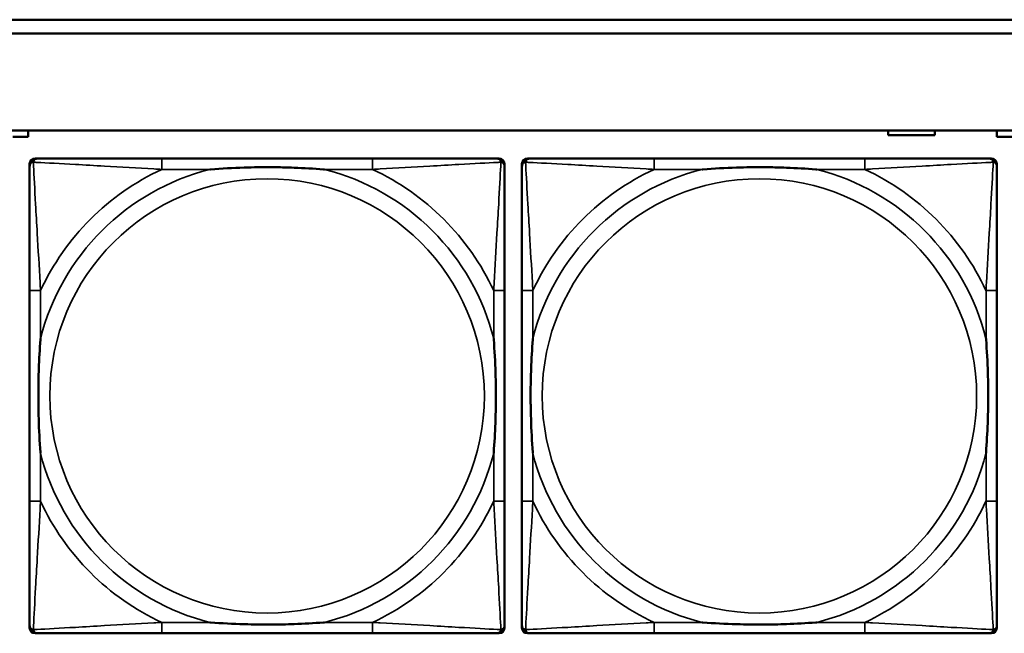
# Model space of a CAD drawing. Header units: inches. Extents: x 1.9 to 64.4, y 1.6 to 69.2.
# Tile 50 of 256: x 24.6 to 26, y 46.6 to 47.5. Entities that reach past the tile are written whole.
import ezdxf

# ---------------------------------------------------------------- set-up
doc = ezdxf.new("R2010")
doc.units = ezdxf.units.IN
doc.header["$MEASUREMENT"] = 0
doc.layers.add('Visible (ANSI)', color=7, linetype='Continuous', lineweight=50)
doc.layers.add('Visible Narrow (ANSI)', color=7, linetype='Continuous', lineweight=35)

msp = doc.modelspace()

# ---------------------------------------------------------------- linework, layer by layer
at = {"layer": 'Visible (ANSI)'}
for p, q in [((22.395, 47.4763), (32.6275, 47.4763)), ((32.6275, 47.4563), (22.395, 47.4563)), ((22.395, 47.3163), (45.17, 47.3163)), ((24.5751, 47.3163), (24.5751, 47.3071)), ((25.8156, 47.3096), (25.8156, 47.3163)), ((25.8826, 47.3163), (25.8826, 47.3096)), ((25.9721, 47.3071), (25.9721, 47.3163)), ((24.5751, 47.3071), (24.5531, 47.3071)), ((25.8826, 47.3096), (25.8156, 47.3096)), ((25.9941, 47.3071), (25.9721, 47.3071)), ((24.5851, 47.276), (24.589, 47.276)), ((25.0717, 47.276), (24.7677, 47.276)), ((25.2504, 47.276), (25.2543, 47.276)), ((25.2951, 47.276), (25.299, 47.276)), ((25.7817, 47.276), (25.4777, 47.276)), ((25.9604, 47.276), (25.9643, 47.276)), ((24.5772, 46.5989), (24.5772, 47.2681)), ((25.2622, 47.2681), (25.2622, 47.2642)), ((25.2872, 46.5989), (25.2872, 47.2681)), ((25.9722, 47.2681), (25.9722, 47.2642)), ((24.5772, 47.0855), (24.5772, 46.7815)), ((25.2622, 46.7815), (25.2622, 47.0855)), ((25.2872, 47.0855), (25.2872, 46.7815)), ((25.9722, 46.7815), (25.9722, 47.0855)), ((25.2543, 46.591), (24.5851, 46.591)), ((24.7677, 46.591), (25.0717, 46.591)), ((25.2622, 46.6028), (25.2622, 46.5989)), ((25.9643, 46.591), (25.2951, 46.591)), ((25.4777, 46.591), (25.7817, 46.591)), ((25.9722, 46.6028), (25.9722, 46.5989))]:
    msp.add_line(p, q, dxfattribs=at)
for centre, radius, start, end in [((24.5851, 47.2681), 0.00787, 90, 180), ((24.589, 47.2642), 0.0118, 90, 180), ((25.2504, 47.2642), 0.0118, 0, 90), ((25.2543, 47.2681), 0.00787, 0, 90), ((25.2951, 47.2681), 0.00787, 90, 180), ((25.299, 47.2642), 0.0118, 90, 180), ((25.9604, 47.2642), 0.0118, 0, 90), ((25.9643, 47.2681), 0.00787, 0, 90), ((24.589, 46.6028), 0.0118, 180, 270), ((24.5851, 46.5989), 0.00787, 180, 270), ((25.2504, 46.6028), 0.0118, 270, 360), ((25.2543, 46.5989), 0.00787, 270, 0), ((25.299, 46.6028), 0.0118, 180, 270), ((25.2951, 46.5989), 0.00787, 180, 270), ((25.9604, 46.6028), 0.0118, 270, 360), ((25.9643, 46.5989), 0.00787, 270, 0)]:
    msp.add_arc(centre, radius, start, end, dxfattribs=at)
for points, knots in [([(24.7677, 47.276), (24.7642, 47.276), (24.7606, 47.276), (24.757, 47.276), (24.7238, 47.276), (24.6901, 47.276), (24.6592, 47.276), (24.6323, 47.276), (24.6067, 47.276), (24.5933, 47.276), (24.5917, 47.276), (24.5902, 47.276), (24.589, 47.276)], [0, 0, 0, 0, 0.0272471, 0.0272471, 0.0272471, 0.2790553, 0.2790553, 0.2790553, 0.4988354, 0.4988354, 0.4988354, 0.5252205, 0.5252205, 0.5252205, 0.5252205]), ([(25.2504, 47.276), (25.2355, 47.276), (25.1939, 47.276), (25.1533, 47.276), (25.1267, 47.276), (25.0989, 47.276), (25.0717, 47.276)], [-0.5252205, -0.5252205, -0.5252205, -0.5252205, -0.20743, -0.20743, -0.20743, 0, 0, 0, 0]), ([(25.4777, 47.276), (25.4742, 47.276), (25.4706, 47.276), (25.467, 47.276), (25.4338, 47.276), (25.4001, 47.276), (25.3692, 47.276), (25.3423, 47.276), (25.3167, 47.276), (25.3033, 47.276), (25.3017, 47.276), (25.3002, 47.276), (25.299, 47.276)], [0, 0, 0, 0, 0.0272471, 0.0272471, 0.0272471, 0.2790553, 0.2790553, 0.2790553, 0.4988354, 0.4988354, 0.4988354, 0.5252205, 0.5252205, 0.5252205, 0.5252205]), ([(25.9604, 47.276), (25.9455, 47.276), (25.9039, 47.276), (25.8633, 47.276), (25.8367, 47.276), (25.8089, 47.276), (25.7817, 47.276)], [-0.5252205, -0.5252205, -0.5252205, -0.5252205, -0.20743, -0.20743, -0.20743, 0, 0, 0, 0]), ([(24.5772, 47.2642), (24.5772, 47.2493), (24.5772, 47.2077), (24.5772, 47.1671), (24.5772, 47.1405), (24.5772, 47.1127), (24.5772, 47.0855)], [-0.5252205, -0.5252205, -0.5252205, -0.5252205, -0.20743, -0.20743, -0.20743, 0, 0, 0, 0]), ([(24.837, 47.2603), (24.8374, 47.2603), (24.8378, 47.2603), (24.8543, 47.2616), (24.8704, 47.2624), (24.8934, 47.2631), (24.9001, 47.2633), (24.9092, 47.2634), (24.9117, 47.2634), (24.9158, 47.2634), (24.9174, 47.2634), (24.9205, 47.2634), (24.922, 47.2634), (24.9256, 47.2634), (24.9277, 47.2634), (24.9338, 47.2634), (24.938, 47.2633), (24.9477, 47.2631), (24.9533, 47.2629), (24.9731, 47.2622), (24.9871, 47.2614), (25.0016, 47.2603), (25.002, 47.2603), (25.0025, 47.2603)], [-0.416114, -0.416114, -0.416114, -0.416114, -0.4127691, -0.4127691, -0.2896446, -0.2896446, -0.2388934, -0.2388934, -0.2201881, -0.2201881, -0.2080204, -0.2080204, -0.196499, -0.196499, -0.1809939, -0.1809939, -0.149741, -0.149741, -0.1073162, -0.1073162, 0, 0, 0.0033356, 0.0033356, 0.0033356, 0.0033356]), ([(25.2622, 47.0855), (25.2622, 47.089), (25.2622, 47.0926), (25.2622, 47.0962), (25.2622, 47.1294), (25.2622, 47.1631), (25.2622, 47.194), (25.2622, 47.2209), (25.2622, 47.2465), (25.2622, 47.2599), (25.2622, 47.2615), (25.2622, 47.263), (25.2622, 47.2642)], [0, 0, 0, 0, 0.0272471, 0.0272471, 0.0272471, 0.2790553, 0.2790553, 0.2790553, 0.4988354, 0.4988354, 0.4988354, 0.5252205, 0.5252205, 0.5252205, 0.5252205]), ([(25.2872, 47.2642), (25.2872, 47.2493), (25.2872, 47.2077), (25.2872, 47.1671), (25.2872, 47.1405), (25.2872, 47.1127), (25.2872, 47.0855)], [-0.5252205, -0.5252205, -0.5252205, -0.5252205, -0.20743, -0.20743, -0.20743, 0, 0, 0, 0]), ([(25.547, 47.2603), (25.5474, 47.2603), (25.5478, 47.2603), (25.5643, 47.2616), (25.5804, 47.2624), (25.6034, 47.2631), (25.6101, 47.2633), (25.6192, 47.2634), (25.6217, 47.2634), (25.6258, 47.2634), (25.6274, 47.2634), (25.6305, 47.2634), (25.632, 47.2634), (25.6356, 47.2634), (25.6377, 47.2634), (25.6438, 47.2634), (25.648, 47.2633), (25.6577, 47.2631), (25.6633, 47.2629), (25.6831, 47.2622), (25.6971, 47.2614), (25.7116, 47.2603), (25.712, 47.2603), (25.7125, 47.2603)], [-0.416114, -0.416114, -0.416114, -0.416114, -0.4127691, -0.4127691, -0.2896446, -0.2896446, -0.2388934, -0.2388934, -0.2201881, -0.2201881, -0.2080204, -0.2080204, -0.196499, -0.196499, -0.1809939, -0.1809939, -0.149741, -0.149741, -0.1073162, -0.1073162, 0, 0, 0.0033356, 0.0033356, 0.0033356, 0.0033356]), ([(25.9722, 47.0855), (25.9722, 47.089), (25.9722, 47.0926), (25.9722, 47.0962), (25.9722, 47.1294), (25.9722, 47.1631), (25.9722, 47.194), (25.9722, 47.2209), (25.9722, 47.2465), (25.9722, 47.2599), (25.9722, 47.2615), (25.9722, 47.263), (25.9722, 47.2642)], [0, 0, 0, 0, 0.0272471, 0.0272471, 0.0272471, 0.2790553, 0.2790553, 0.2790553, 0.4988354, 0.4988354, 0.4988354, 0.5252205, 0.5252205, 0.5252205, 0.5252205]), ([(24.5929, 46.8508), (24.5929, 46.8512), (24.5929, 46.8516), (24.5916, 46.8681), (24.5908, 46.8842), (24.5901, 46.9071), (24.5899, 46.9138), (24.5898, 46.923), (24.5898, 46.9255), (24.5898, 46.9296), (24.5898, 46.9312), (24.5898, 46.9343), (24.5898, 46.9358), (24.5898, 46.9394), (24.5898, 46.9415), (24.5898, 46.9476), (24.5899, 46.9518), (24.5901, 46.9615), (24.5903, 46.9671), (24.591, 46.9869), (24.5918, 47.0009), (24.5929, 47.0154), (24.5929, 47.0158), (24.5929, 47.0162)], [-0.416114, -0.416114, -0.416114, -0.416114, -0.4127691, -0.4127691, -0.2896446, -0.2896446, -0.2388934, -0.2388934, -0.2201881, -0.2201881, -0.2080204, -0.2080204, -0.196499, -0.196499, -0.1809939, -0.1809939, -0.149741, -0.149741, -0.1073162, -0.1073162, 0, 0, 0.0033356, 0.0033356, 0.0033356, 0.0033356]), ([(25.2465, 47.0162), (25.2465, 47.0158), (25.2465, 47.0154), (25.2478, 46.9989), (25.2486, 46.9828), (25.2494, 46.9599), (25.2495, 46.9532), (25.2496, 46.944), (25.2496, 46.9415), (25.2496, 46.9374), (25.2497, 46.9358), (25.2497, 46.9327), (25.2497, 46.9312), (25.2496, 46.9276), (25.2496, 46.9256), (25.2496, 46.9194), (25.2495, 46.9152), (25.2493, 46.9055), (25.2491, 46.8999), (25.2484, 46.8802), (25.2476, 46.8661), (25.2465, 46.8516), (25.2465, 46.8512), (25.2465, 46.8508)], [-0.416114, -0.416114, -0.416114, -0.416114, -0.4127691, -0.4127691, -0.2896446, -0.2896446, -0.2388934, -0.2388934, -0.2201881, -0.2201881, -0.2080204, -0.2080204, -0.196499, -0.196499, -0.1809939, -0.1809939, -0.149741, -0.149741, -0.1073162, -0.1073162, 0, 0, 0.0033356, 0.0033356, 0.0033356, 0.0033356]), ([(25.3029, 46.8508), (25.3029, 46.8512), (25.3029, 46.8516), (25.3016, 46.8681), (25.3008, 46.8842), (25.3001, 46.9071), (25.2999, 46.9138), (25.2998, 46.923), (25.2998, 46.9255), (25.2998, 46.9296), (25.2998, 46.9312), (25.2998, 46.9343), (25.2998, 46.9358), (25.2998, 46.9394), (25.2998, 46.9415), (25.2998, 46.9476), (25.2999, 46.9518), (25.3001, 46.9615), (25.3003, 46.9671), (25.301, 46.9869), (25.3018, 47.0009), (25.3029, 47.0154), (25.3029, 47.0158), (25.3029, 47.0162)], [-0.416114, -0.416114, -0.416114, -0.416114, -0.4127691, -0.4127691, -0.2896446, -0.2896446, -0.2388934, -0.2388934, -0.2201881, -0.2201881, -0.2080204, -0.2080204, -0.196499, -0.196499, -0.1809939, -0.1809939, -0.149741, -0.149741, -0.1073162, -0.1073162, 0, 0, 0.0033356, 0.0033356, 0.0033356, 0.0033356]), ([(25.9565, 47.0162), (25.9565, 47.0158), (25.9565, 47.0154), (25.9578, 46.9989), (25.9586, 46.9828), (25.9594, 46.9599), (25.9595, 46.9532), (25.9596, 46.944), (25.9596, 46.9415), (25.9596, 46.9374), (25.9597, 46.9358), (25.9597, 46.9327), (25.9597, 46.9312), (25.9596, 46.9276), (25.9596, 46.9256), (25.9596, 46.9194), (25.9595, 46.9152), (25.9593, 46.9055), (25.9591, 46.8999), (25.9584, 46.8802), (25.9576, 46.8661), (25.9565, 46.8516), (25.9565, 46.8512), (25.9565, 46.8508)], [-0.416114, -0.416114, -0.416114, -0.416114, -0.4127691, -0.4127691, -0.2896446, -0.2896446, -0.2388934, -0.2388934, -0.2201881, -0.2201881, -0.2080204, -0.2080204, -0.196499, -0.196499, -0.1809939, -0.1809939, -0.149741, -0.149741, -0.1073162, -0.1073162, 0, 0, 0.0033356, 0.0033356, 0.0033356, 0.0033356]), ([(24.5772, 46.7815), (24.5772, 46.7543), (24.5772, 46.7265), (24.5772, 46.6999), (24.5772, 46.6593), (24.5772, 46.6177), (24.5772, 46.6028)], [3.9382945, 3.9382945, 3.9382945, 3.9382945, 4.1457245, 4.1457245, 4.1457245, 4.463515, 4.463515, 4.463515, 4.463515]), ([(25.2622, 46.6028), (25.2622, 46.6177), (25.2622, 46.6593), (25.2622, 46.6999), (25.2622, 46.7265), (25.2622, 46.7543), (25.2622, 46.7815)], [-0.5252205, -0.5252205, -0.5252205, -0.5252205, -0.20743, -0.20743, -0.20743, 0, 0, 0, 0]), ([(25.2872, 46.7815), (25.2872, 46.7543), (25.2872, 46.7265), (25.2872, 46.6999), (25.2872, 46.6593), (25.2872, 46.6177), (25.2872, 46.6028)], [3.9382945, 3.9382945, 3.9382945, 3.9382945, 4.1457245, 4.1457245, 4.1457245, 4.463515, 4.463515, 4.463515, 4.463515]), ([(25.9722, 46.6028), (25.9722, 46.6177), (25.9722, 46.6593), (25.9722, 46.6999), (25.9722, 46.7265), (25.9722, 46.7543), (25.9722, 46.7815)], [-0.5252205, -0.5252205, -0.5252205, -0.5252205, -0.20743, -0.20743, -0.20743, 0, 0, 0, 0]), ([(25.0025, 46.6067), (25.002, 46.6067), (25.0016, 46.6067), (24.9871, 46.6056), (24.9731, 46.6048), (24.9533, 46.6041), (24.9477, 46.6039), (24.938, 46.6037), (24.9338, 46.6036), (24.9277, 46.6036), (24.9256, 46.6036), (24.922, 46.6036), (24.9205, 46.6036), (24.9174, 46.6036), (24.9158, 46.6036), (24.9117, 46.6036), (24.9092, 46.6036), (24.9001, 46.6037), (24.8934, 46.6039), (24.8704, 46.6046), (24.8543, 46.6054), (24.8378, 46.6067), (24.8374, 46.6067), (24.837, 46.6067)], [-0.4149464, -0.4149464, -0.4149464, -0.4149464, -0.41162, -0.41162, -0.3046026, -0.3046026, -0.2622958, -0.2622958, -0.23113, -0.23113, -0.215668, -0.215668, -0.2041787, -0.2041787, -0.1920448, -0.1920448, -0.1733916, -0.1733916, -0.1227817, -0.1227817, 0, 0, 0.0033356, 0.0033356, 0.0033356, 0.0033356]), ([(25.7125, 46.6067), (25.712, 46.6067), (25.7116, 46.6067), (25.6971, 46.6056), (25.6831, 46.6048), (25.6633, 46.6041), (25.6577, 46.6039), (25.648, 46.6037), (25.6438, 46.6036), (25.6377, 46.6036), (25.6356, 46.6036), (25.632, 46.6036), (25.6305, 46.6036), (25.6274, 46.6036), (25.6258, 46.6036), (25.6217, 46.6036), (25.6192, 46.6036), (25.6101, 46.6037), (25.6034, 46.6039), (25.5804, 46.6046), (25.5643, 46.6054), (25.5478, 46.6067), (25.5474, 46.6067), (25.547, 46.6067)], [-0.4149464, -0.4149464, -0.4149464, -0.4149464, -0.41162, -0.41162, -0.3046026, -0.3046026, -0.2622958, -0.2622958, -0.23113, -0.23113, -0.215668, -0.215668, -0.2041787, -0.2041787, -0.1920448, -0.1920448, -0.1733916, -0.1733916, -0.1227817, -0.1227817, 0, 0, 0.0033356, 0.0033356, 0.0033356, 0.0033356]), ([(24.589, 46.591), (24.6039, 46.591), (24.6455, 46.591), (24.6861, 46.591), (24.7127, 46.591), (24.7405, 46.591), (24.7677, 46.591)], [-0.5252205, -0.5252205, -0.5252205, -0.5252205, -0.20743, -0.20743, -0.20743, 0, 0, 0, 0]), ([(25.0717, 46.591), (25.0989, 46.591), (25.1267, 46.591), (25.1533, 46.591), (25.1939, 46.591), (25.2355, 46.591), (25.2504, 46.591)], [3.9382945, 3.9382945, 3.9382945, 3.9382945, 4.1457245, 4.1457245, 4.1457245, 4.463515, 4.463515, 4.463515, 4.463515]), ([(25.299, 46.591), (25.3139, 46.591), (25.3555, 46.591), (25.3961, 46.591), (25.4227, 46.591), (25.4505, 46.591), (25.4777, 46.591)], [-0.5252205, -0.5252205, -0.5252205, -0.5252205, -0.20743, -0.20743, -0.20743, 0, 0, 0, 0]), ([(25.7817, 46.591), (25.8089, 46.591), (25.8367, 46.591), (25.8633, 46.591), (25.9039, 46.591), (25.9455, 46.591), (25.9604, 46.591)], [3.9382945, 3.9382945, 3.9382945, 3.9382945, 4.1457245, 4.1457245, 4.1457245, 4.463515, 4.463515, 4.463515, 4.463515])]:
    msp.add_open_spline(points, degree=3, knots=knots, dxfattribs=at)
at = {"layer": 'Visible Narrow (ANSI)'}
for p, q in [((24.7677, 47.276), (24.7677, 47.2603)), ((25.0717, 47.276), (25.0717, 47.2603)), ((25.4777, 47.276), (25.4777, 47.2603)), ((25.7817, 47.276), (25.7817, 47.2603)), ((24.7677, 47.2603), (24.837, 47.2603)), ((25.0025, 47.2603), (25.0717, 47.2603)), ((25.4777, 47.2603), (25.547, 47.2603)), ((25.7125, 47.2603), (25.7817, 47.2603)), ((24.5929, 47.0855), (24.5772, 47.0855)), ((24.5929, 47.0162), (24.5929, 47.0855)), ((25.2622, 47.0855), (25.2465, 47.0855)), ((25.2465, 47.0855), (25.2465, 47.0162)), ((25.3029, 47.0855), (25.2872, 47.0855)), ((25.3029, 47.0162), (25.3029, 47.0855)), ((25.9722, 47.0855), (25.9565, 47.0855)), ((25.9565, 47.0855), (25.9565, 47.0162)), ((24.5929, 46.7815), (24.5929, 46.8508)), ((25.2465, 46.8508), (25.2465, 46.7815)), ((25.3029, 46.7815), (25.3029, 46.8508)), ((25.9565, 46.8508), (25.9565, 46.7815)), ((24.5929, 46.7815), (24.5772, 46.7815)), ((25.2622, 46.7815), (25.2465, 46.7815)), ((25.3029, 46.7815), (25.2872, 46.7815)), ((25.9722, 46.7815), (25.9565, 46.7815)), ((24.7677, 46.6067), (24.7677, 46.591)), ((24.837, 46.6067), (24.7677, 46.6067)), ((25.0717, 46.6067), (25.0025, 46.6067)), ((25.0717, 46.6067), (25.0717, 46.591)), ((25.4777, 46.6067), (25.4777, 46.591)), ((25.547, 46.6067), (25.4777, 46.6067)), ((25.7817, 46.6067), (25.7125, 46.6067)), ((25.7817, 46.6067), (25.7817, 46.591))]:
    msp.add_line(p, q, dxfattribs=at)
for centre in [(24.9197, 46.9335), (25.6297, 46.9335)]:
    msp.add_circle(centre, 0.3133, dxfattribs=at)
for centre, radius, start, end in [((24.9197, 46.9335), 0.3371, 104.2103, 165.7897), ((24.9197, 46.9335), 0.3604, 114.9407, 155.0593), ((24.9197, 46.9335), 0.3371, 14.2103, 75.7897), ((24.9197, 46.9335), 0.3604, 24.9407, 65.0593), ((25.6297, 46.9335), 0.3371, 104.2103, 165.7897), ((25.6297, 46.9335), 0.3604, 114.9407, 155.0593), ((25.6297, 46.9335), 0.3371, 14.2103, 75.7897), ((25.6297, 46.9335), 0.3604, 24.9407, 65.0593), ((24.9197, 46.9335), 0.3371, 194.2103, 255.7897), ((24.9197, 46.9335), 0.3371, 284.2103, 345.7897), ((25.6297, 46.9335), 0.3371, 194.2103, 255.7897), ((25.6297, 46.9335), 0.3371, 284.2103, 345.7897), ((24.9197, 46.9335), 0.3604, 204.9407, 245.0593), ((24.9197, 46.9335), 0.3604, 294.9407, 335.0593), ((25.6297, 46.9335), 0.3604, 204.9407, 245.0593), ((25.6297, 46.9335), 0.3604, 294.9407, 335.0593)]:
    msp.add_arc(centre, radius, start, end, dxfattribs=at)
for points, knots in [([(24.5825, 47.2707), (24.5827, 47.2713), (24.5829, 47.2719), (24.5834, 47.2729), (24.5837, 47.2734), (24.5843, 47.2741), (24.5846, 47.2744), (24.585, 47.2747), (24.5851, 47.2748), (24.5855, 47.2751), (24.5858, 47.2752), (24.5864, 47.2755), (24.5868, 47.2757), (24.5878, 47.2759), (24.5884, 47.276), (24.589, 47.276)], [-0.00012419, -0.00012419, -0.00012419, -0.00012419, 0.00449537, 0.00449537, 0.00977487, 0.00977487, 0.01307456, 0.01307456, 0.0147244, 0.0147244, 0.01736415, 0.01736415, 0.02158775, 0.02158775, 0.02627331, 0.02627331, 0.02627331, 0.02627331]), ([(25.2504, 47.276), (25.251, 47.276), (25.2516, 47.2759), (25.2526, 47.2757), (25.253, 47.2755), (25.2537, 47.2752), (25.2539, 47.2751), (25.2543, 47.2748), (25.2544, 47.2747), (25.2548, 47.2744), (25.2551, 47.2741), (25.2557, 47.2734), (25.256, 47.2729), (25.2565, 47.2719), (25.2568, 47.2713), (25.2569, 47.2707)], [-0.02627331, -0.02627331, -0.02627331, -0.02627331, -0.02158775, -0.02158775, -0.01736415, -0.01736415, -0.0147244, -0.0147244, -0.01307456, -0.01307456, -0.00977487, -0.00977487, -0.00449537, -0.00449537, 0.00012419, 0.00012419, 0.00012419, 0.00012419]), ([(25.2925, 47.2707), (25.2927, 47.2713), (25.2929, 47.2719), (25.2934, 47.2729), (25.2937, 47.2734), (25.2943, 47.2741), (25.2946, 47.2744), (25.295, 47.2747), (25.2951, 47.2748), (25.2955, 47.2751), (25.2958, 47.2752), (25.2964, 47.2755), (25.2968, 47.2757), (25.2978, 47.2759), (25.2984, 47.276), (25.299, 47.276)], [-0.00012419, -0.00012419, -0.00012419, -0.00012419, 0.00449537, 0.00449537, 0.00977487, 0.00977487, 0.01307456, 0.01307456, 0.0147244, 0.0147244, 0.01736415, 0.01736415, 0.02158775, 0.02158775, 0.02627331, 0.02627331, 0.02627331, 0.02627331]), ([(25.9604, 47.276), (25.961, 47.276), (25.9616, 47.2759), (25.9626, 47.2757), (25.963, 47.2755), (25.9637, 47.2752), (25.9639, 47.2751), (25.9643, 47.2748), (25.9644, 47.2747), (25.9648, 47.2744), (25.9651, 47.2741), (25.9657, 47.2734), (25.966, 47.2729), (25.9665, 47.2719), (25.9668, 47.2713), (25.9669, 47.2707)], [-0.02627331, -0.02627331, -0.02627331, -0.02627331, -0.02158775, -0.02158775, -0.01736415, -0.01736415, -0.0147244, -0.0147244, -0.01307456, -0.01307456, -0.00977487, -0.00977487, -0.00449537, -0.00449537, 0.00012419, 0.00012419, 0.00012419, 0.00012419]), ([(24.5772, 47.2642), (24.5772, 47.2648), (24.5773, 47.2654), (24.5775, 47.2664), (24.5777, 47.2668), (24.578, 47.2675), (24.5781, 47.2677), (24.5784, 47.2681), (24.5785, 47.2682), (24.5788, 47.2686), (24.5791, 47.2689), (24.5798, 47.2695), (24.5803, 47.2698), (24.5814, 47.2703), (24.5819, 47.2706), (24.5825, 47.2707)], [-0.02627331, -0.02627331, -0.02627331, -0.02627331, -0.02158775, -0.02158775, -0.01736415, -0.01736415, -0.0147244, -0.0147244, -0.01307456, -0.01307456, -0.00977487, -0.00977487, -0.00449537, -0.00449537, 0.00012419, 0.00012419, 0.00012419, 0.00012419]), ([(24.5929, 47.0855), (24.5927, 47.0892), (24.5925, 47.093), (24.591, 47.1203), (24.5896, 47.1445), (24.5874, 47.1824), (24.5866, 47.1964), (24.5846, 47.2316), (24.5835, 47.2518), (24.5827, 47.2672), (24.5826, 47.269), (24.5825, 47.2707)], [0, 0, 0, 0, 0.0278591, 0.0278591, 0.201273, 0.201273, 0.3066357, 0.3066357, 0.475216, 0.475216, 0.5007189, 0.5007189, 0.5007189, 0.5007189]), ([(24.5825, 47.2707), (24.5842, 47.2706), (24.586, 47.2705), (24.6014, 47.2697), (24.6216, 47.2687), (24.6568, 47.2667), (24.6708, 47.2658), (24.7087, 47.2636), (24.7329, 47.2622), (24.7602, 47.2607), (24.764, 47.2605), (24.7677, 47.2603)], [-0.5007189, -0.5007189, -0.5007189, -0.5007189, -0.475216, -0.475216, -0.3066357, -0.3066357, -0.201273, -0.201273, -0.0278591, -0.0278591, 0, 0, 0, 0]), ([(25.0717, 47.2603), (25.0754, 47.2605), (25.0792, 47.2607), (25.1065, 47.2622), (25.1307, 47.2636), (25.1686, 47.2658), (25.1826, 47.2667), (25.2179, 47.2687), (25.238, 47.2697), (25.2534, 47.2705), (25.2552, 47.2706), (25.2569, 47.2707)], [0, 0, 0, 0, 0.0278591, 0.0278591, 0.201273, 0.201273, 0.3066357, 0.3066357, 0.475216, 0.475216, 0.5007189, 0.5007189, 0.5007189, 0.5007189]), ([(25.2569, 47.2707), (25.2569, 47.269), (25.2568, 47.2672), (25.2559, 47.2518), (25.2549, 47.2316), (25.2529, 47.1964), (25.252, 47.1824), (25.2498, 47.1445), (25.2484, 47.1203), (25.2469, 47.093), (25.2467, 47.0892), (25.2465, 47.0855)], [-0.5007189, -0.5007189, -0.5007189, -0.5007189, -0.475216, -0.475216, -0.3066357, -0.3066357, -0.201273, -0.201273, -0.0278591, -0.0278591, 0, 0, 0, 0]), ([(25.2569, 47.2707), (25.2575, 47.2706), (25.2581, 47.2703), (25.2591, 47.2698), (25.2596, 47.2695), (25.2603, 47.2689), (25.2606, 47.2686), (25.2609, 47.2682), (25.261, 47.2681), (25.2613, 47.2677), (25.2614, 47.2675), (25.2617, 47.2668), (25.2619, 47.2664), (25.2622, 47.2654), (25.2622, 47.2648), (25.2622, 47.2642)], [-0.00012419, -0.00012419, -0.00012419, -0.00012419, 0.00449537, 0.00449537, 0.00977487, 0.00977487, 0.01307456, 0.01307456, 0.0147244, 0.0147244, 0.01736415, 0.01736415, 0.02158775, 0.02158775, 0.02627331, 0.02627331, 0.02627331, 0.02627331]), ([(25.2872, 47.2642), (25.2872, 47.2648), (25.2873, 47.2654), (25.2875, 47.2664), (25.2877, 47.2668), (25.288, 47.2675), (25.2881, 47.2677), (25.2884, 47.2681), (25.2885, 47.2682), (25.2888, 47.2686), (25.2891, 47.2689), (25.2898, 47.2695), (25.2903, 47.2698), (25.2914, 47.2703), (25.2919, 47.2706), (25.2925, 47.2707)], [-0.02627331, -0.02627331, -0.02627331, -0.02627331, -0.02158775, -0.02158775, -0.01736415, -0.01736415, -0.0147244, -0.0147244, -0.01307456, -0.01307456, -0.00977487, -0.00977487, -0.00449537, -0.00449537, 0.00012419, 0.00012419, 0.00012419, 0.00012419]), ([(25.3029, 47.0855), (25.3027, 47.0892), (25.3025, 47.093), (25.301, 47.1203), (25.2996, 47.1445), (25.2974, 47.1824), (25.2966, 47.1964), (25.2946, 47.2316), (25.2935, 47.2518), (25.2927, 47.2672), (25.2926, 47.269), (25.2925, 47.2707)], [0, 0, 0, 0, 0.0278591, 0.0278591, 0.201273, 0.201273, 0.3066357, 0.3066357, 0.475216, 0.475216, 0.5007189, 0.5007189, 0.5007189, 0.5007189]), ([(25.2925, 47.2707), (25.2942, 47.2706), (25.296, 47.2705), (25.3114, 47.2697), (25.3316, 47.2687), (25.3668, 47.2667), (25.3808, 47.2658), (25.4187, 47.2636), (25.4429, 47.2622), (25.4702, 47.2607), (25.474, 47.2605), (25.4777, 47.2603)], [-0.5007189, -0.5007189, -0.5007189, -0.5007189, -0.475216, -0.475216, -0.3066357, -0.3066357, -0.201273, -0.201273, -0.0278591, -0.0278591, 0, 0, 0, 0]), ([(25.7817, 47.2603), (25.7854, 47.2605), (25.7892, 47.2607), (25.8165, 47.2622), (25.8407, 47.2636), (25.8786, 47.2658), (25.8926, 47.2667), (25.9279, 47.2687), (25.948, 47.2697), (25.9634, 47.2705), (25.9652, 47.2706), (25.9669, 47.2707)], [0, 0, 0, 0, 0.0278591, 0.0278591, 0.201273, 0.201273, 0.3066357, 0.3066357, 0.475216, 0.475216, 0.5007189, 0.5007189, 0.5007189, 0.5007189]), ([(25.9669, 47.2707), (25.9669, 47.269), (25.9668, 47.2672), (25.9659, 47.2518), (25.9649, 47.2316), (25.9629, 47.1964), (25.962, 47.1824), (25.9598, 47.1445), (25.9584, 47.1203), (25.9569, 47.093), (25.9567, 47.0892), (25.9565, 47.0855)], [-0.5007189, -0.5007189, -0.5007189, -0.5007189, -0.475216, -0.475216, -0.3066357, -0.3066357, -0.201273, -0.201273, -0.0278591, -0.0278591, 0, 0, 0, 0]), ([(25.9669, 47.2707), (25.9675, 47.2706), (25.9681, 47.2703), (25.9691, 47.2698), (25.9696, 47.2695), (25.9703, 47.2689), (25.9706, 47.2686), (25.9709, 47.2682), (25.971, 47.2681), (25.9713, 47.2677), (25.9714, 47.2675), (25.9717, 47.2668), (25.9719, 47.2664), (25.9722, 47.2654), (25.9722, 47.2648), (25.9722, 47.2642)], [-0.00012419, -0.00012419, -0.00012419, -0.00012419, 0.00449537, 0.00449537, 0.00977487, 0.00977487, 0.01307456, 0.01307456, 0.0147244, 0.0147244, 0.01736415, 0.01736415, 0.02158775, 0.02158775, 0.02627331, 0.02627331, 0.02627331, 0.02627331]), ([(24.5825, 46.5963), (24.5826, 46.598), (24.5827, 46.5998), (24.5835, 46.6152), (24.5846, 46.6354), (24.5866, 46.6706), (24.5874, 46.6846), (24.5896, 46.7225), (24.591, 46.7467), (24.5925, 46.774), (24.5927, 46.7778), (24.5929, 46.7815)], [-4.4390134, -4.4390134, -4.4390134, -4.4390134, -4.4135105, -4.4135105, -4.2449302, -4.2449302, -4.1395675, -4.1395675, -3.9661536, -3.9661536, -3.9382945, -3.9382945, -3.9382945, -3.9382945]), ([(25.2465, 46.7815), (25.2467, 46.7778), (25.2469, 46.774), (25.2484, 46.7467), (25.2498, 46.7225), (25.252, 46.6846), (25.2529, 46.6706), (25.2549, 46.6354), (25.2559, 46.6152), (25.2568, 46.5998), (25.2569, 46.598), (25.2569, 46.5963)], [0, 0, 0, 0, 0.0278591, 0.0278591, 0.201273, 0.201273, 0.3066357, 0.3066357, 0.475216, 0.475216, 0.5007189, 0.5007189, 0.5007189, 0.5007189]), ([(25.2925, 46.5963), (25.2926, 46.598), (25.2927, 46.5998), (25.2935, 46.6152), (25.2946, 46.6354), (25.2966, 46.6706), (25.2974, 46.6846), (25.2996, 46.7225), (25.301, 46.7467), (25.3025, 46.774), (25.3027, 46.7778), (25.3029, 46.7815)], [-4.4390134, -4.4390134, -4.4390134, -4.4390134, -4.4135105, -4.4135105, -4.2449302, -4.2449302, -4.1395675, -4.1395675, -3.9661536, -3.9661536, -3.9382945, -3.9382945, -3.9382945, -3.9382945]), ([(25.9565, 46.7815), (25.9567, 46.7778), (25.9569, 46.774), (25.9584, 46.7467), (25.9598, 46.7225), (25.962, 46.6846), (25.9629, 46.6706), (25.9649, 46.6354), (25.9659, 46.6152), (25.9668, 46.5998), (25.9669, 46.598), (25.9669, 46.5963)], [0, 0, 0, 0, 0.0278591, 0.0278591, 0.201273, 0.201273, 0.3066357, 0.3066357, 0.475216, 0.475216, 0.5007189, 0.5007189, 0.5007189, 0.5007189]), ([(24.7677, 46.6067), (24.764, 46.6065), (24.7602, 46.6063), (24.7329, 46.6048), (24.7087, 46.6034), (24.6708, 46.6012), (24.6568, 46.6003), (24.6216, 46.5984), (24.6014, 46.5973), (24.586, 46.5965), (24.5842, 46.5964), (24.5825, 46.5963)], [0, 0, 0, 0, 0.0278591, 0.0278591, 0.201273, 0.201273, 0.3066357, 0.3066357, 0.475216, 0.475216, 0.5007189, 0.5007189, 0.5007189, 0.5007189]), ([(25.2569, 46.5963), (25.2552, 46.5964), (25.2534, 46.5965), (25.238, 46.5973), (25.2179, 46.5984), (25.1826, 46.6003), (25.1686, 46.6012), (25.1307, 46.6034), (25.1065, 46.6048), (25.0792, 46.6063), (25.0754, 46.6065), (25.0717, 46.6067)], [-4.4390134, -4.4390134, -4.4390134, -4.4390134, -4.4135105, -4.4135105, -4.2449302, -4.2449302, -4.1395675, -4.1395675, -3.9661536, -3.9661536, -3.9382945, -3.9382945, -3.9382945, -3.9382945]), ([(25.4777, 46.6067), (25.474, 46.6065), (25.4702, 46.6063), (25.4429, 46.6048), (25.4187, 46.6034), (25.3808, 46.6012), (25.3668, 46.6003), (25.3316, 46.5984), (25.3114, 46.5973), (25.296, 46.5965), (25.2942, 46.5964), (25.2925, 46.5963)], [0, 0, 0, 0, 0.0278591, 0.0278591, 0.201273, 0.201273, 0.3066357, 0.3066357, 0.475216, 0.475216, 0.5007189, 0.5007189, 0.5007189, 0.5007189]), ([(25.9669, 46.5963), (25.9652, 46.5964), (25.9634, 46.5965), (25.948, 46.5973), (25.9279, 46.5984), (25.8926, 46.6003), (25.8786, 46.6012), (25.8407, 46.6034), (25.8165, 46.6048), (25.7892, 46.6063), (25.7854, 46.6065), (25.7817, 46.6067)], [-4.4390134, -4.4390134, -4.4390134, -4.4390134, -4.4135105, -4.4135105, -4.2449302, -4.2449302, -4.1395675, -4.1395675, -3.9661536, -3.9661536, -3.9382945, -3.9382945, -3.9382945, -3.9382945]), ([(24.5825, 46.5963), (24.5819, 46.5964), (24.5814, 46.5967), (24.5803, 46.5972), (24.5798, 46.5975), (24.5791, 46.5981), (24.5788, 46.5984), (24.5785, 46.5988), (24.5784, 46.5989), (24.5781, 46.5993), (24.578, 46.5995), (24.5777, 46.6002), (24.5775, 46.6006), (24.5773, 46.6016), (24.5772, 46.6022), (24.5772, 46.6028)], [-0.00012419, -0.00012419, -0.00012419, -0.00012419, 0.00449537, 0.00449537, 0.00977487, 0.00977487, 0.01307456, 0.01307456, 0.0147244, 0.0147244, 0.01736415, 0.01736415, 0.02158775, 0.02158775, 0.02627331, 0.02627331, 0.02627331, 0.02627331]), ([(24.589, 46.591), (24.5884, 46.591), (24.5878, 46.5911), (24.5868, 46.5913), (24.5864, 46.5915), (24.5858, 46.5918), (24.5855, 46.5919), (24.5851, 46.5922), (24.585, 46.5923), (24.5846, 46.5926), (24.5843, 46.5929), (24.5837, 46.5936), (24.5834, 46.5941), (24.5829, 46.5951), (24.5827, 46.5957), (24.5825, 46.5963)], [-0.02627331, -0.02627331, -0.02627331, -0.02627331, -0.02158775, -0.02158775, -0.01736415, -0.01736415, -0.0147244, -0.0147244, -0.01307456, -0.01307456, -0.00977487, -0.00977487, -0.00449537, -0.00449537, 0.00012419, 0.00012419, 0.00012419, 0.00012419]), ([(25.2569, 46.5963), (25.2568, 46.5957), (25.2565, 46.5951), (25.256, 46.5941), (25.2557, 46.5936), (25.2551, 46.5929), (25.2548, 46.5926), (25.2544, 46.5923), (25.2543, 46.5922), (25.2539, 46.5919), (25.2537, 46.5918), (25.253, 46.5915), (25.2526, 46.5913), (25.2516, 46.5911), (25.251, 46.591), (25.2504, 46.591)], [-0.00012419, -0.00012419, -0.00012419, -0.00012419, 0.00449537, 0.00449537, 0.00977487, 0.00977487, 0.01307456, 0.01307456, 0.0147244, 0.0147244, 0.01736415, 0.01736415, 0.02158775, 0.02158775, 0.02627331, 0.02627331, 0.02627331, 0.02627331]), ([(25.2622, 46.6028), (25.2622, 46.6022), (25.2622, 46.6016), (25.2619, 46.6006), (25.2617, 46.6002), (25.2614, 46.5995), (25.2613, 46.5993), (25.261, 46.5989), (25.2609, 46.5988), (25.2606, 46.5984), (25.2603, 46.5981), (25.2596, 46.5975), (25.2591, 46.5972), (25.2581, 46.5967), (25.2575, 46.5964), (25.2569, 46.5963)], [-0.02627331, -0.02627331, -0.02627331, -0.02627331, -0.02158775, -0.02158775, -0.01736415, -0.01736415, -0.0147244, -0.0147244, -0.01307456, -0.01307456, -0.00977487, -0.00977487, -0.00449537, -0.00449537, 0.00012419, 0.00012419, 0.00012419, 0.00012419]), ([(25.2925, 46.5963), (25.2919, 46.5964), (25.2914, 46.5967), (25.2903, 46.5972), (25.2898, 46.5975), (25.2891, 46.5981), (25.2888, 46.5984), (25.2885, 46.5988), (25.2884, 46.5989), (25.2881, 46.5993), (25.288, 46.5995), (25.2877, 46.6002), (25.2875, 46.6006), (25.2873, 46.6016), (25.2872, 46.6022), (25.2872, 46.6028)], [-0.00012419, -0.00012419, -0.00012419, -0.00012419, 0.00449537, 0.00449537, 0.00977487, 0.00977487, 0.01307456, 0.01307456, 0.0147244, 0.0147244, 0.01736415, 0.01736415, 0.02158775, 0.02158775, 0.02627331, 0.02627331, 0.02627331, 0.02627331]), ([(25.299, 46.591), (25.2984, 46.591), (25.2978, 46.5911), (25.2968, 46.5913), (25.2964, 46.5915), (25.2958, 46.5918), (25.2955, 46.5919), (25.2951, 46.5922), (25.295, 46.5923), (25.2946, 46.5926), (25.2943, 46.5929), (25.2937, 46.5936), (25.2934, 46.5941), (25.2929, 46.5951), (25.2927, 46.5957), (25.2925, 46.5963)], [-0.02627331, -0.02627331, -0.02627331, -0.02627331, -0.02158775, -0.02158775, -0.01736415, -0.01736415, -0.0147244, -0.0147244, -0.01307456, -0.01307456, -0.00977487, -0.00977487, -0.00449537, -0.00449537, 0.00012419, 0.00012419, 0.00012419, 0.00012419]), ([(25.9669, 46.5963), (25.9668, 46.5957), (25.9665, 46.5951), (25.966, 46.5941), (25.9657, 46.5936), (25.9651, 46.5929), (25.9648, 46.5926), (25.9644, 46.5923), (25.9643, 46.5922), (25.9639, 46.5919), (25.9637, 46.5918), (25.963, 46.5915), (25.9626, 46.5913), (25.9616, 46.5911), (25.961, 46.591), (25.9604, 46.591)], [-0.00012419, -0.00012419, -0.00012419, -0.00012419, 0.00449537, 0.00449537, 0.00977487, 0.00977487, 0.01307456, 0.01307456, 0.0147244, 0.0147244, 0.01736415, 0.01736415, 0.02158775, 0.02158775, 0.02627331, 0.02627331, 0.02627331, 0.02627331]), ([(25.9722, 46.6028), (25.9722, 46.6022), (25.9722, 46.6016), (25.9719, 46.6006), (25.9717, 46.6002), (25.9714, 46.5995), (25.9713, 46.5993), (25.971, 46.5989), (25.9709, 46.5988), (25.9706, 46.5984), (25.9703, 46.5981), (25.9696, 46.5975), (25.9691, 46.5972), (25.9681, 46.5967), (25.9675, 46.5964), (25.9669, 46.5963)], [-0.02627331, -0.02627331, -0.02627331, -0.02627331, -0.02158775, -0.02158775, -0.01736415, -0.01736415, -0.0147244, -0.0147244, -0.01307456, -0.01307456, -0.00977487, -0.00977487, -0.00449537, -0.00449537, 0.00012419, 0.00012419, 0.00012419, 0.00012419])]:
    msp.add_open_spline(points, degree=3, knots=knots, dxfattribs=at)

doc.saveas('drawing.dxf')
